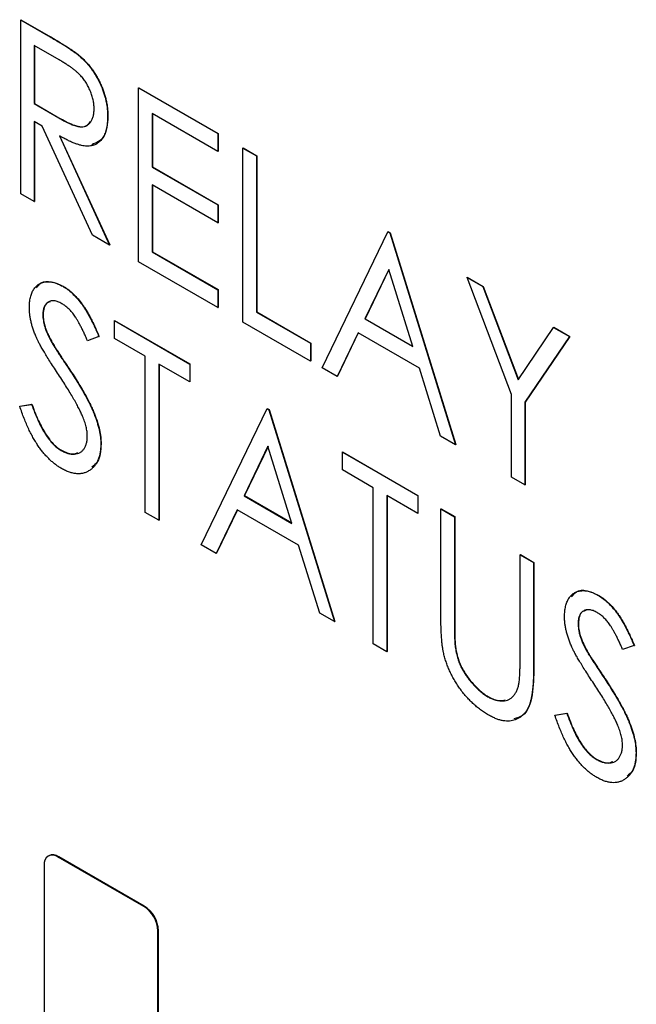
# Model space of a CAD drawing. Header units: millimetres. Extents: x 0 to 420, y 0 to 297.
# Tile 76 of 106: x 325.93 to 329.76, y 215.19 to 221.3. Entities that reach past the tile are written whole.
import ezdxf

# ---------------------------------------------------------------- set-up
doc = ezdxf.new("R2010")
doc.units = ezdxf.units.MM

msp = doc.modelspace()

# ---------------------------------------------------------------- linework, layer by layer
at = {"color": 7, "linetype": 'Continuous', "lineweight": 25}
for p, q in [((325.9346, 221.3015), (325.9363, 221.3025)), ((325.9346, 221.3015), (326.1064, 221.2023)), ((325.9346, 220.2213), (325.9346, 221.3015)), ((325.9363, 221.3025), (326.1082, 221.2033)), ((326.1064, 221.2023), (326.1082, 221.2033)), ((326.1739, 221.0526), (326.0185, 221.1422)), ((326.0185, 221.1422), (326.0185, 220.7822)), ((326.0203, 221.1412), (326.0203, 220.7832)), ((326.3013, 221.0751), (326.3031, 221.0761)), ((326.6661, 220.8792), (326.6679, 220.8802)), ((326.6661, 220.8792), (327.1578, 220.5953)), ((326.6661, 219.7989), (326.6661, 220.8792)), ((326.6679, 220.8802), (327.1596, 220.5963)), ((326.0185, 220.7822), (326.0203, 220.7832)), ((326.0185, 220.7822), (326.1703, 220.693)), ((326.0203, 220.7832), (326.1721, 220.694)), ((326.0687, 220.6424), (326.0185, 220.6714)), ((326.0185, 220.6714), (326.0185, 220.1728)), ((326.0203, 220.6703), (326.0203, 220.1738)), ((326.1703, 220.693), (326.1721, 220.694)), ((326.4743, 220.7011), (326.476, 220.7021)), ((327.1578, 220.4845), (326.7501, 220.7199)), ((326.7501, 220.7199), (326.7501, 220.3875)), ((326.7519, 220.7189), (326.7519, 220.3886)), ((326.3802, 219.964), (326.0687, 220.6424)), ((326.1746, 220.5813), (326.4862, 219.9028)), ((326.1764, 220.5823), (326.488, 219.9038)), ((327.1578, 220.5953), (327.1596, 220.5963)), ((327.1578, 220.5953), (327.1578, 220.4845)), ((327.1596, 220.5963), (327.1596, 220.4855)), ((327.1578, 220.4845), (327.1596, 220.4855)), ((327.3138, 220.5053), (327.3155, 220.5063)), ((327.3138, 220.5053), (327.3977, 220.4568)), ((327.3138, 219.4251), (327.3138, 220.5053)), ((327.3155, 220.5063), (327.3995, 220.4579)), ((327.3977, 220.4568), (327.3995, 220.4579)), ((327.3977, 220.4568), (327.3977, 219.4874)), ((327.3995, 220.4579), (327.3995, 219.4884)), ((326.7501, 220.3875), (326.7519, 220.3886)), ((326.7501, 220.3875), (327.1578, 220.1521)), ((326.7519, 220.3886), (327.1596, 220.1532)), ((327.1578, 220.0413), (326.7501, 220.2767)), ((326.7501, 220.2767), (326.7501, 219.8613)), ((326.7519, 220.2757), (326.7519, 219.8623)), ((326.0185, 220.1728), (325.9346, 220.2213)), ((326.0185, 220.1728), (326.0203, 220.1738)), ((327.1578, 220.1521), (327.1596, 220.1532)), ((327.1578, 220.1521), (327.1578, 220.0413)), ((327.1596, 220.1532), (327.1596, 220.0424)), ((327.1578, 220.0413), (327.1596, 220.0424)), ((326.4862, 219.9028), (326.3802, 219.964)), ((327.8055, 219.1412), (328.2132, 219.9861)), ((328.2132, 219.9861), (328.215, 219.9871)), ((328.2132, 219.9861), (328.2252, 219.9791)), ((328.215, 219.9871), (328.227, 219.9802)), ((328.2252, 219.9791), (328.227, 219.9802)), ((328.2252, 219.9791), (328.633, 218.6635)), ((328.227, 219.9802), (328.6347, 218.6645)), ((326.4862, 219.9028), (326.488, 219.9038)), ((326.7501, 219.8613), (326.7519, 219.8623)), ((326.7501, 219.8613), (327.1578, 219.6259)), ((326.7519, 219.8623), (327.1596, 219.6269)), ((327.1578, 219.5151), (326.6661, 219.7989)), ((328.2192, 219.7526), (328.0708, 219.4451)), ((328.2197, 219.751), (328.0726, 219.4461)), ((328.3676, 219.2737), (328.2192, 219.7526)), ((328.7049, 219.7022), (328.7067, 219.7032)), ((328.7049, 219.7022), (328.8029, 219.6456)), ((328.9808, 218.9762), (328.7049, 219.7022)), ((328.7067, 219.7032), (328.8047, 219.6466)), ((326.1957, 219.6474), (326.1975, 219.6484)), ((328.8029, 219.6456), (328.8047, 219.6466)), ((328.8029, 219.6456), (329.0227, 219.0673)), ((328.8047, 219.6466), (329.0241, 219.0694)), ((327.1578, 219.6259), (327.1596, 219.6269)), ((327.1578, 219.6259), (327.1578, 219.5151)), ((327.1596, 219.6269), (327.1596, 219.5161)), ((327.1578, 219.5151), (327.1596, 219.5161)), ((326.0722, 219.4712), (326.074, 219.4722)), ((327.3977, 219.4874), (327.3995, 219.4884)), ((327.3977, 219.4874), (327.7335, 219.2936)), ((327.3995, 219.4884), (327.7353, 219.2946)), ((328.0708, 219.4451), (328.0726, 219.4461)), ((328.0708, 219.4451), (328.3676, 219.2737)), ((328.0726, 219.4461), (328.3669, 219.2762)), ((326.5159, 219.4349), (326.5177, 219.4359)), ((326.5159, 219.3241), (326.5159, 219.4349)), ((326.5159, 219.4349), (326.9837, 219.1648)), ((326.5177, 219.4359), (326.9854, 219.1659)), ((327.7335, 219.1828), (327.3138, 219.4251)), ((329.0227, 219.0673), (329.2425, 219.3918)), ((329.2425, 219.3918), (329.2443, 219.3929)), ((329.2425, 219.3918), (329.3405, 219.3353)), ((329.2443, 219.3929), (329.3423, 219.3363)), ((326.42, 219.3351), (326.349, 219.3097)), ((326.42, 219.3351), (326.4218, 219.3361)), ((326.7078, 219.2133), (326.5159, 219.3241)), ((328.0288, 219.3585), (327.8982, 219.0877)), ((328.0298, 219.3579), (327.9, 219.0887)), ((328.4096, 219.1387), (328.0288, 219.3585)), ((329.3405, 219.3353), (329.0647, 218.9278)), ((329.3423, 219.3363), (329.0665, 218.9288)), ((329.3405, 219.3353), (329.3423, 219.3363)), ((326.1266, 219.3002), (326.1283, 219.3012)), ((327.7335, 219.2936), (327.7353, 219.2946)), ((327.7335, 219.2936), (327.7335, 219.1828)), ((327.7353, 219.2946), (327.7353, 219.1838)), ((326.7078, 218.2439), (326.7078, 219.2133)), ((326.9837, 219.0541), (326.7918, 219.1648)), ((326.7918, 219.1648), (326.7918, 218.1954)), ((326.7935, 219.1638), (326.7935, 218.1964)), ((326.9837, 219.1648), (326.9854, 219.1659)), ((326.9837, 219.1648), (326.9837, 219.0541)), ((326.9854, 219.1659), (326.9854, 219.0551)), ((327.7335, 219.1828), (327.7353, 219.1838)), ((327.8982, 219.0877), (327.8055, 219.1412)), ((326.2375, 219.1286), (326.2393, 219.1297)), ((327.8982, 219.0877), (327.9, 219.0887)), ((328.5402, 218.7171), (328.4096, 219.1387)), ((326.9837, 219.0541), (326.9854, 219.0551)), ((328.9808, 218.4627), (328.9808, 218.9762)), ((325.9283, 218.9023), (326.0023, 218.9143)), ((325.9283, 218.9023), (325.9301, 218.9033)), ((325.9301, 218.9033), (326.0041, 218.9153)), ((326.0023, 218.9143), (326.0041, 218.9153)), ((329.0647, 218.9278), (329.0665, 218.9288)), ((329.0647, 218.9278), (329.0647, 218.4143)), ((329.0665, 218.9288), (329.0665, 218.4153)), ((327.0556, 218.0431), (327.4634, 218.8879)), ((327.4634, 218.8879), (327.4651, 218.8889)), ((327.4634, 218.8879), (327.4754, 218.881)), ((327.4651, 218.8889), (327.4771, 218.882)), ((327.4754, 218.881), (327.4771, 218.882)), ((327.4754, 218.881), (327.8831, 217.5654)), ((327.4771, 218.882), (327.8849, 217.5664)), ((328.633, 218.6635), (328.5402, 218.7171)), ((326.432, 218.6677), (326.4338, 218.6688)), ((327.4694, 218.6544), (327.321, 218.3469)), ((327.4699, 218.6528), (327.3227, 218.3479)), ((327.6178, 218.1756), (327.4694, 218.6544)), ((328.633, 218.6635), (328.6347, 218.6645)), ((326.185, 218.6288), (326.1868, 218.6298)), ((327.9311, 218.6179), (327.9329, 218.6189)), ((327.9311, 218.5071), (327.9311, 218.6179)), ((327.9311, 218.6179), (328.3988, 218.3479)), ((327.9329, 218.6189), (328.4006, 218.3489)), ((328.123, 218.3963), (327.9311, 218.5071)), ((329.0647, 218.4143), (328.9808, 218.4627)), ((329.0647, 218.4143), (329.0665, 218.4153)), ((327.321, 218.3469), (327.3227, 218.3479)), ((327.321, 218.3469), (327.6178, 218.1756)), ((327.3227, 218.3479), (327.617, 218.1781)), ((328.123, 217.4269), (328.123, 218.3963)), ((328.3988, 218.2371), (328.2069, 218.3479)), ((328.2069, 218.3479), (328.2069, 217.3784)), ((328.2087, 218.3469), (328.2087, 217.3795)), ((328.3988, 218.3479), (328.4006, 218.3489)), ((328.3988, 218.3479), (328.3988, 218.2371)), ((328.4006, 218.3489), (328.4006, 218.2381)), ((326.7918, 218.1954), (326.7078, 218.2439)), ((327.279, 218.2604), (327.1484, 217.9895)), ((327.28, 218.2598), (327.1501, 217.9906)), ((327.6598, 218.0405), (327.279, 218.2604)), ((328.3988, 218.2371), (328.4006, 218.2381)), ((328.5427, 218.2648), (328.5445, 218.2658)), ((328.5427, 218.2648), (328.6267, 218.2163)), ((328.5427, 217.6124), (328.5427, 218.2648)), ((328.5445, 218.2658), (328.6285, 218.2174)), ((326.7918, 218.1954), (326.7935, 218.1964)), ((328.6267, 218.2163), (328.6285, 218.2174)), ((328.6267, 218.2163), (328.6267, 217.5691)), ((328.6285, 218.2174), (328.6285, 217.5701)), ((327.1484, 217.9895), (327.0556, 218.0431)), ((327.7904, 217.6189), (327.6598, 218.0405)), ((327.1484, 217.9895), (327.1501, 217.9906)), ((329.0344, 217.981), (329.0362, 217.982)), ((329.0344, 217.3337), (329.0344, 217.981)), ((329.0344, 217.981), (329.1184, 217.9325)), ((329.0362, 217.982), (329.1202, 217.9335)), ((329.1184, 217.9325), (329.1202, 217.9335)), ((329.1184, 217.9325), (329.1184, 217.2801)), ((329.1202, 217.9335), (329.1202, 217.2811)), ((329.5177, 217.7297), (329.5195, 217.7307)), ((327.8831, 217.5654), (327.7904, 217.6189)), ((327.8831, 217.5654), (327.8849, 217.5664)), ((328.6267, 217.5691), (328.6285, 217.5701)), ((329.3942, 217.5534), (329.396, 217.5544)), ((328.2069, 217.3784), (328.123, 217.4269)), ((328.2069, 217.3784), (328.2087, 217.3795)), ((328.6303, 217.4234), (328.632, 217.4244)), ((329.4486, 217.3825), (329.4503, 217.3835)), ((329.742, 217.4173), (329.671, 217.3919)), ((329.742, 217.4173), (329.7438, 217.4183)), ((329.1184, 217.2801), (329.1202, 217.2811)), ((329.5595, 217.2109), (329.5613, 217.2119)), ((328.8347, 217.0991), (328.8365, 217.1002)), ((329.2503, 216.9845), (329.3243, 216.9965)), ((329.2503, 216.9845), (329.2521, 216.9855)), ((329.2521, 216.9855), (329.3261, 216.9975)), ((329.3243, 216.9965), (329.3261, 216.9975)), ((329.507, 216.711), (329.5088, 216.712)), ((329.754, 216.75), (329.7558, 216.751)), ((326.1087, 216.1122), (326.1052, 216.1102)), ((326.1677, 216.104), (326.1712, 216.1061)), ((326.698, 215.7979), (326.1677, 216.104)), ((326.7016, 215.7999), (326.1712, 216.1061)), ((326.0793, 216.053), (326.0793, 214.9506)), ((326.698, 215.7979), (326.7016, 215.7999)), ((326.7864, 215.6448), (326.79, 215.6468)), ((326.7864, 214.5424), (326.7864, 215.6448)), ((326.79, 214.5445), (326.79, 215.6468))]:
    msp.add_line(p, q, dxfattribs=at)
for centre, radius, start, end in [((326.1332, 216.0617), 0.0546, 50.79671, 189.21404), ((326.1346, 216.0549), 0.0629, 54.38242, 114.30712), ((326.5945, 215.636), 0.1921, 2.60548, 57.39452), ((326.5981, 215.6381), 0.1921, 2.60548, 57.39452)]:
    msp.add_arc(centre, radius, start, end, dxfattribs=at)
for points, knots in [([(326.1064, 221.2023), (326.1179, 221.1956), (326.14, 221.1828), (326.1716, 221.164), (326.2003, 221.146), (326.2261, 221.1298), (326.249, 221.1142), (326.2691, 221.1005), (326.2862, 221.0876), (326.2966, 221.079), (326.3013, 221.0751)], [0, 0, 0, 0, 0.176242, 0.33814, 0.484799, 0.617149, 0.734395, 0.837422, 0.92561, 1, 1, 1, 1]), ([(326.1082, 221.2033), (326.1197, 221.1966), (326.1417, 221.1838), (326.1733, 221.165), (326.2021, 221.147), (326.2279, 221.1308), (326.2508, 221.1153), (326.2708, 221.1015), (326.288, 221.0887), (326.2983, 221.08), (326.3031, 221.0761)], [0, 0, 0, 0, 0.176242, 0.33814, 0.484799, 0.617149, 0.734395, 0.837422, 0.92561, 1, 1, 1, 1]), ([(326.3903, 220.7497), (326.39, 220.7586), (326.3895, 220.7761), (326.3848, 220.8038), (326.3773, 220.832), (326.3667, 220.8603), (326.354, 220.8879), (326.339, 220.9139), (326.3222, 220.9379), (326.3064, 220.9561), (326.2924, 220.9699), (326.2802, 220.9809), (326.2664, 220.992), (326.251, 221.0034), (326.234, 221.0155), (326.2154, 221.0277), (326.1951, 221.0402), (326.1811, 221.0483), (326.1739, 221.0526)], [0, 0, 0, 0, 0.074206, 0.146692, 0.218332, 0.29067, 0.362618, 0.431553, 0.499554, 0.567987, 0.604677, 0.646293, 0.69288, 0.744014, 0.799888, 0.86174, 0.928424, 1, 1, 1, 1]), ([(326.3013, 221.0751), (326.3076, 221.0695), (326.32, 221.0584), (326.3379, 221.0399), (326.3549, 221.0206), (326.3712, 221.0003), (326.3862, 220.9786), (326.4005, 220.956), (326.4141, 220.9324), (326.4263, 220.9078), (326.4377, 220.8827), (326.4473, 220.8572), (326.4559, 220.8314), (326.4626, 220.8055), (326.4678, 220.7796), (326.4716, 220.7534), (326.4738, 220.727), (326.4741, 220.7098), (326.4743, 220.7011)], [0, 0, 0, 0, 0.061387, 0.1214951, 0.1810892, 0.2400382, 0.2986442, 0.3579899, 0.4184412, 0.480043, 0.5418672, 0.6041732, 0.6666824, 0.7298994, 0.7945383, 0.8604552, 0.9292113, 1, 1, 1, 1]), ([(326.3031, 221.0761), (326.3093, 221.0705), (326.3218, 221.0595), (326.3396, 221.0409), (326.3567, 221.0216), (326.3729, 221.0013), (326.388, 220.9796), (326.4022, 220.957), (326.4158, 220.9335), (326.428, 220.9088), (326.4394, 220.8837), (326.449, 220.8582), (326.4576, 220.8324), (326.4643, 220.8066), (326.4696, 220.7806), (326.4733, 220.7544), (326.4756, 220.7281), (326.4759, 220.7108), (326.476, 220.7021)], [0, 0, 0, 0, 0.061387, 0.1214951, 0.1810892, 0.2400382, 0.2986442, 0.3579899, 0.4184412, 0.480043, 0.5418672, 0.6041732, 0.6666824, 0.7298994, 0.7945383, 0.8604552, 0.9292113, 1, 1, 1, 1]), ([(326.1703, 220.693), (326.1774, 220.6889), (326.1912, 220.681), (326.211, 220.6707), (326.2295, 220.6615), (326.2465, 220.6538), (326.2621, 220.6476), (326.2762, 220.6429), (326.289, 220.6395), (326.3039, 220.6372), (326.3206, 220.6373), (326.3386, 220.6416), (326.3541, 220.6506), (326.367, 220.6639), (326.3775, 220.6806), (326.3848, 220.7008), (326.3895, 220.7237), (326.39, 220.741), (326.3903, 220.7497)], [0, 0, 0, 0, 0.068884, 0.133004, 0.192369, 0.247684, 0.298447, 0.344783, 0.387444, 0.426058, 0.498477, 0.568226, 0.638295, 0.709239, 0.781676, 0.852765, 0.925523, 1, 1, 1, 1]), ([(326.1721, 220.694), (326.2007, 220.6781), (326.2576, 220.6463), (326.3345, 220.6287), (326.3588, 220.6599), (326.3677, 220.6714)], [0, 0, 0, 0, 0.390441, 0.776823, 1, 1, 1, 1]), ([(326.4743, 220.7011), (326.4739, 220.6869), (326.4731, 220.6593), (326.4669, 220.6222), (326.4563, 220.5903), (326.4417, 220.5635), (326.4231, 220.5426), (326.401, 220.5274), (326.3749, 220.519), (326.3506, 220.5169), (326.3291, 220.5187), (326.3114, 220.5218), (326.2921, 220.5272), (326.2715, 220.5341), (326.2493, 220.543), (326.2258, 220.5539), (326.2007, 220.5666), (326.1835, 220.5763), (326.1746, 220.5813)], [0, 0, 0, 0, 0.083484, 0.162613, 0.23918, 0.314494, 0.388385, 0.460717, 0.533791, 0.609022, 0.648239, 0.690365, 0.734562, 0.781635, 0.831635, 0.884694, 0.940506, 1, 1, 1, 1]), ([(326.476, 220.7021), (326.4724, 220.6544), (326.4657, 220.5648), (326.4049, 220.5385), (326.3765, 220.5263)], [0, 0, 0, 0, 0.532647, 1, 1, 1, 1]), ([(325.9883, 219.5151), (325.9886, 219.5263), (325.9892, 219.5485), (325.9944, 219.5785), (326.0027, 219.6052), (326.0142, 219.6282), (326.0291, 219.6468), (326.0465, 219.6616), (326.0672, 219.6708), (326.0899, 219.6758), (326.1146, 219.6759), (326.1406, 219.6718), (326.1679, 219.6621), (326.1864, 219.6524), (326.1957, 219.6474)], [0, 0, 0, 0, 0.088291, 0.174419, 0.258423, 0.342317, 0.425287, 0.506935, 0.587922, 0.670559, 0.753145, 0.834844, 0.916686, 1, 1, 1, 1]), ([(326.0325, 219.6378), (326.0414, 219.6495), (326.0632, 219.6781), (326.1242, 219.6815), (326.173, 219.6595), (326.1975, 219.6484)], [0, 0, 0, 0, 0.255474, 0.627847, 1, 1, 1, 1]), ([(326.1957, 219.6474), (326.2057, 219.6412), (326.2254, 219.629), (326.2545, 219.6045), (326.2824, 219.5758), (326.3049, 219.5486), (326.3224, 219.5242), (326.336, 219.5036), (326.3494, 219.4807), (326.3634, 219.4558), (326.3773, 219.4286), (326.3916, 219.3994), (326.4058, 219.368), (326.4152, 219.3463), (326.42, 219.3351)], [0, 0, 0, 0, 0.103822, 0.2059191, 0.309231, 0.4156525, 0.4722204, 0.5328577, 0.5978194, 0.6678575, 0.7431765, 0.8234483, 0.9089421, 1, 1, 1, 1]), ([(326.1975, 219.6484), (326.2074, 219.6423), (326.2272, 219.63), (326.2563, 219.6055), (326.2842, 219.5769), (326.3067, 219.5496), (326.3242, 219.5252), (326.3378, 219.5046), (326.3512, 219.4817), (326.3651, 219.4568), (326.3791, 219.4297), (326.3934, 219.4004), (326.4075, 219.369), (326.4169, 219.3473), (326.4218, 219.3361)], [0, 0, 0, 0, 0.103822, 0.2059191, 0.309231, 0.4156525, 0.4722204, 0.5328577, 0.5978194, 0.6678575, 0.7431765, 0.8234483, 0.9089421, 1, 1, 1, 1]), ([(326.0344, 219.324), (326.0307, 219.3325), (326.0234, 219.3493), (326.014, 219.3743), (326.006, 219.3989), (325.9997, 219.423), (325.9946, 219.4468), (325.9908, 219.4701), (325.9888, 219.493), (325.9884, 219.5077), (325.9883, 219.5151)], [0, 0, 0, 0, 0.1308768, 0.2577192, 0.3823161, 0.5066263, 0.6283018, 0.7515267, 0.8754702, 1, 1, 1, 1]), ([(326.1908, 219.5394), (326.1825, 219.5439), (326.1663, 219.5525), (326.1433, 219.5578), (326.1226, 219.5573), (326.1049, 219.5501), (326.0904, 219.5376), (326.0797, 219.5203), (326.0733, 219.4979), (326.0726, 219.4802), (326.0722, 219.4712)], [0, 0, 0, 0, 0.133507, 0.258557, 0.380724, 0.504971, 0.628085, 0.748901, 0.871477, 1, 1, 1, 1]), ([(326.1204, 219.5516), (326.1133, 219.5502), (326.0948, 219.5465), (326.0775, 219.5175), (326.0751, 219.4873), (326.074, 219.4722)], [0, 0, 0, 0, 0.236603, 0.618132, 1, 1, 1, 1]), ([(326.349, 219.3097), (326.345, 219.3188), (326.3374, 219.3362), (326.3259, 219.3613), (326.3149, 219.3843), (326.3042, 219.4052), (326.2941, 219.4242), (326.2844, 219.4411), (326.2751, 219.456), (326.2633, 219.4728), (326.2486, 219.4913), (326.2301, 219.5107), (326.2107, 219.5269), (326.1975, 219.5353), (326.1908, 219.5394)], [0, 0, 0, 0, 0.102557, 0.196911, 0.284395, 0.364416, 0.437215, 0.503536, 0.563602, 0.61645, 0.714669, 0.808954, 0.904132, 1, 1, 1, 1]), ([(326.0722, 219.4712), (326.0723, 219.4653), (326.0726, 219.4536), (326.075, 219.4351), (326.0785, 219.4161), (326.0837, 219.3961), (326.0909, 219.3748), (326.1006, 219.3517), (326.1125, 219.3265), (326.1217, 219.3093), (326.1266, 219.3002)], [0, 0, 0, 0, 0.110385, 0.220503, 0.331137, 0.443585, 0.563154, 0.695062, 0.839762, 1, 1, 1, 1]), ([(326.074, 219.4722), (326.0741, 219.4663), (326.0744, 219.4546), (326.0768, 219.4361), (326.0803, 219.4171), (326.0854, 219.3971), (326.0927, 219.3758), (326.1024, 219.3527), (326.1143, 219.3275), (326.1235, 219.3103), (326.1283, 219.3012)], [0, 0, 0, 0, 0.110385, 0.220503, 0.331137, 0.443585, 0.563154, 0.695062, 0.839762, 1, 1, 1, 1]), ([(326.1697, 219.099), (326.161, 219.1121), (326.1444, 219.1372), (326.1211, 219.1735), (326.1004, 219.2066), (326.0822, 219.2363), (326.0665, 219.2628), (326.0532, 219.286), (326.0427, 219.3061), (326.0369, 219.3184), (326.0344, 219.324)], [0, 0, 0, 0, 0.1795352, 0.3445064, 0.4921306, 0.6246399, 0.7420993, 0.843179, 0.9295396, 1, 1, 1, 1]), ([(326.1266, 219.3002), (326.1283, 219.2971), (326.1326, 219.2896), (326.1406, 219.2769), (326.1508, 219.2607), (326.1634, 219.241), (326.1784, 219.2177), (326.1961, 219.1912), (326.216, 219.1611), (326.23, 219.1398), (326.2375, 219.1286)], [0, 0, 0, 0, 0.053039, 0.126288, 0.218872, 0.334457, 0.469409, 0.625738, 0.802267, 1, 1, 1, 1]), ([(326.1283, 219.3012), (326.1301, 219.2981), (326.1344, 219.2906), (326.1423, 219.2779), (326.1526, 219.2617), (326.1652, 219.242), (326.1802, 219.2187), (326.1979, 219.1923), (326.2177, 219.1621), (326.2318, 219.1409), (326.2393, 219.1297)], [0, 0, 0, 0, 0.053039, 0.126288, 0.218872, 0.334457, 0.469409, 0.625738, 0.802267, 1, 1, 1, 1]), ([(326.3184, 218.8408), (326.3148, 218.8492), (326.307, 218.8666), (326.2936, 218.8935), (326.2781, 218.9226), (326.2606, 218.9539), (326.2408, 218.9872), (326.2191, 219.0226), (326.1953, 219.0602), (326.1784, 219.0858), (326.1697, 219.099)], [0, 0, 0, 0, 0.092213, 0.193119, 0.303009, 0.423363, 0.552489, 0.69176, 0.840671, 1, 1, 1, 1]), ([(326.2375, 219.1286), (326.2465, 219.1149), (326.2638, 219.0884), (326.2885, 219.0492), (326.311, 219.0121), (326.3312, 218.9768), (326.3493, 218.9436), (326.3651, 218.9124), (326.3789, 218.8831), (326.3938, 218.8471), (326.409, 218.8046), (326.4224, 218.7559), (326.4304, 218.71), (326.4315, 218.6817), (326.432, 218.6677)], [0, 0, 0, 0, 0.093761, 0.181614, 0.264342, 0.341677, 0.41338, 0.479975, 0.541968, 0.599292, 0.705911, 0.807015, 0.904485, 1, 1, 1, 1]), ([(326.2393, 219.1297), (326.2482, 219.116), (326.2656, 219.0894), (326.2902, 219.0502), (326.3128, 219.0131), (326.333, 218.9778), (326.3511, 218.9447), (326.3668, 218.9134), (326.3806, 218.8841), (326.3956, 218.8481), (326.4107, 218.8056), (326.4242, 218.7569), (326.4321, 218.711), (326.4332, 218.6828), (326.4338, 218.6688)], [0, 0, 0, 0, 0.093761, 0.181614, 0.264342, 0.341677, 0.41338, 0.479975, 0.541968, 0.599292, 0.705911, 0.807015, 0.904485, 1, 1, 1, 1]), ([(326.188, 218.5163), (326.1816, 218.5201), (326.1688, 218.5278), (326.1498, 218.5416), (326.1312, 218.5562), (326.1132, 218.5728), (326.0956, 218.5906), (326.0784, 218.6098), (326.0617, 218.6305), (326.0454, 218.6528), (326.0295, 218.6768), (326.0141, 218.7029), (325.9988, 218.731), (325.9841, 218.7612), (325.9696, 218.7935), (325.9554, 218.8279), (325.9415, 218.8644), (325.9328, 218.8894), (325.9283, 218.9023)], [0, 0, 0, 0, 0.055089, 0.109447, 0.163323, 0.216767, 0.269874, 0.324148, 0.378969, 0.434708, 0.492467, 0.553707, 0.618022, 0.686132, 0.757893, 0.834258, 0.914668, 1, 1, 1, 1]), ([(326.0023, 218.9143), (326.0089, 218.8963), (326.0214, 218.862), (326.0422, 218.8131), (326.0639, 218.7694), (326.0865, 218.7307), (326.1099, 218.6971), (326.1341, 218.6687), (326.1593, 218.6452), (326.1765, 218.6342), (326.185, 218.6288)], [0, 0, 0, 0, 0.165307, 0.315251, 0.451801, 0.576089, 0.690151, 0.796612, 0.898685, 1, 1, 1, 1]), ([(326.0041, 218.9153), (326.0106, 218.8973), (326.0232, 218.863), (326.044, 218.8142), (326.0657, 218.7704), (326.0882, 218.7317), (326.1116, 218.6981), (326.1359, 218.6698), (326.1611, 218.6463), (326.1782, 218.6353), (326.1868, 218.6298)], [0, 0, 0, 0, 0.165307, 0.315251, 0.451801, 0.576089, 0.690151, 0.796612, 0.898685, 1, 1, 1, 1]), ([(326.348, 218.7177), (326.3477, 218.7269), (326.3469, 218.7455), (326.3413, 218.7758), (326.3317, 218.8079), (326.3229, 218.8296), (326.3184, 218.8408)], [0, 0, 0, 0, 0.238336, 0.482311, 0.73314, 1, 1, 1, 1]), ([(326.185, 218.6288), (326.1923, 218.6248), (326.2069, 218.6169), (326.2282, 218.6097), (326.2489, 218.6055), (326.2685, 218.6052), (326.2869, 218.608), (326.3029, 218.615), (326.3168, 218.625), (326.328, 218.6389), (326.337, 218.6552), (326.3434, 218.6739), (326.3473, 218.6947), (326.3478, 218.71), (326.348, 218.7177)], [0, 0, 0, 0, 0.086779, 0.172012, 0.257, 0.344091, 0.430347, 0.513787, 0.595624, 0.677565, 0.75969, 0.839996, 0.919133, 1, 1, 1, 1]), ([(326.432, 218.6677), (326.4318, 218.6582), (326.4314, 218.6393), (326.4278, 218.6132), (326.4225, 218.5889), (326.4145, 218.5673), (326.4047, 218.5475), (326.3921, 218.5305), (326.3776, 218.5156), (326.3611, 218.5031), (326.3431, 218.4932), (326.3238, 218.4866), (326.3036, 218.4831), (326.2822, 218.4833), (326.26, 218.4865), (326.2369, 218.493), (326.2127, 218.5026), (326.1963, 218.5117), (326.188, 218.5163)], [0, 0, 0, 0, 0.064367, 0.127345, 0.188922, 0.250384, 0.312021, 0.374404, 0.437663, 0.502985, 0.567803, 0.63098, 0.692076, 0.752595, 0.813028, 0.874016, 0.936113, 1, 1, 1, 1]), ([(326.4338, 218.6688), (326.4309, 218.6271), (326.4265, 218.563), (326.3895, 218.5347), (326.3765, 218.5248)], [0, 0, 0, 0, 0.649379, 1, 1, 1, 1]), ([(326.1868, 218.6298), (326.211, 218.6181), (326.2494, 218.5995), (326.2782, 218.6112), (326.2888, 218.6156)], [0, 0, 0, 0, 0.631663, 1, 1, 1, 1]), ([(329.3103, 217.5973), (329.3106, 217.6086), (329.3112, 217.6308), (329.3165, 217.6607), (329.3247, 217.6875), (329.3363, 217.7105), (329.3512, 217.7291), (329.3685, 217.7439), (329.3892, 217.753), (329.4119, 217.7581), (329.4367, 217.7582), (329.4626, 217.7541), (329.4899, 217.7444), (329.5084, 217.7346), (329.5177, 217.7297)], [0, 0, 0, 0, 0.0882908, 0.1744188, 0.2584228, 0.3423174, 0.4252869, 0.5069347, 0.5879222, 0.670559, 0.7531449, 0.8348442, 0.9166861, 1, 1, 1, 1]), ([(329.3545, 217.7201), (329.3634, 217.7317), (329.3852, 217.7603), (329.4462, 217.7637), (329.4951, 217.7417), (329.5195, 217.7307)], [0, 0, 0, 0, 0.255474, 0.627847, 1, 1, 1, 1]), ([(329.5177, 217.7297), (329.5277, 217.7235), (329.5475, 217.7112), (329.5765, 217.6867), (329.6045, 217.6581), (329.6269, 217.6308), (329.6444, 217.6064), (329.658, 217.5858), (329.6714, 217.5629), (329.6854, 217.5381), (329.6993, 217.5109), (329.7136, 217.4817), (329.7278, 217.4502), (329.7372, 217.4285), (329.742, 217.4173)], [0, 0, 0, 0, 0.103822, 0.205919, 0.309231, 0.415653, 0.47222, 0.532858, 0.597819, 0.667857, 0.743177, 0.823448, 0.908942, 1, 1, 1, 1]), ([(329.5195, 217.7307), (329.5295, 217.7245), (329.5492, 217.7122), (329.5783, 217.6877), (329.6062, 217.6591), (329.6287, 217.6319), (329.6462, 217.6074), (329.6598, 217.5869), (329.6732, 217.564), (329.6871, 217.5391), (329.7011, 217.5119), (329.7154, 217.4827), (329.7296, 217.4512), (329.739, 217.4295), (329.7438, 217.4183)], [0, 0, 0, 0, 0.103822, 0.205919, 0.309231, 0.415653, 0.47222, 0.532858, 0.597819, 0.667857, 0.743177, 0.823448, 0.908942, 1, 1, 1, 1]), ([(328.5587, 217.3756), (328.5573, 217.3821), (328.5545, 217.3962), (328.5515, 217.4186), (328.5487, 217.444), (328.5465, 217.4722), (328.5449, 217.5031), (328.5435, 217.5371), (328.5428, 217.5738), (328.5428, 217.5992), (328.5427, 217.6124)], [0, 0, 0, 0, 0.077936, 0.169149, 0.274074, 0.391816, 0.523462, 0.668216, 0.827041, 1, 1, 1, 1]), ([(329.5129, 217.6217), (329.5045, 217.6261), (329.4883, 217.6348), (329.4653, 217.64), (329.4446, 217.6396), (329.4269, 217.6323), (329.4124, 217.6199), (329.4017, 217.6026), (329.3953, 217.5802), (329.3946, 217.5625), (329.3942, 217.5534)], [0, 0, 0, 0, 0.133507, 0.258557, 0.380724, 0.504971, 0.628085, 0.748901, 0.871477, 1, 1, 1, 1]), ([(329.4425, 217.6338), (329.4354, 217.6324), (329.4168, 217.6287), (329.3995, 217.5997), (329.3972, 217.5695), (329.396, 217.5544)], [0, 0, 0, 0, 0.236603, 0.618132, 1, 1, 1, 1]), ([(329.671, 217.3919), (329.667, 217.401), (329.6594, 217.4185), (329.6479, 217.4436), (329.637, 217.4666), (329.6262, 217.4875), (329.6161, 217.5064), (329.6064, 217.5233), (329.5971, 217.5382), (329.5854, 217.5551), (329.5706, 217.5735), (329.5521, 217.5929), (329.5327, 217.6092), (329.5195, 217.6175), (329.5129, 217.6217)], [0, 0, 0, 0, 0.102557, 0.196911, 0.284395, 0.364416, 0.437215, 0.503536, 0.563602, 0.61645, 0.714669, 0.808954, 0.904132, 1, 1, 1, 1]), ([(328.6267, 217.5691), (328.6267, 217.56), (328.6267, 217.5426), (328.6268, 217.5178), (328.6272, 217.4955), (328.6276, 217.476), (328.6278, 217.4592), (328.6287, 217.4448), (328.6294, 217.4333), (328.63, 217.4264), (328.6303, 217.4234)], [0, 0, 0, 0, 0.191105, 0.362655, 0.516171, 0.650128, 0.766034, 0.862527, 0.941006, 1, 1, 1, 1]), ([(328.6285, 217.5701), (328.6284, 217.561), (328.6284, 217.5436), (328.6286, 217.5188), (328.629, 217.4966), (328.6294, 217.477), (328.6296, 217.4603), (328.6305, 217.4459), (328.6311, 217.4343), (328.6318, 217.4274), (328.632, 217.4244)], [0, 0, 0, 0, 0.191105, 0.362655, 0.516171, 0.650128, 0.766034, 0.862527, 0.941006, 1, 1, 1, 1]), ([(329.3564, 217.4063), (329.3527, 217.4148), (329.3454, 217.4315), (329.336, 217.4565), (329.328, 217.4811), (329.3218, 217.5052), (329.3166, 217.529), (329.3128, 217.5524), (329.3108, 217.5752), (329.3104, 217.5899), (329.3103, 217.5973)], [0, 0, 0, 0, 0.130877, 0.257719, 0.382316, 0.506626, 0.628302, 0.751527, 0.87547, 1, 1, 1, 1]), ([(329.3942, 217.5534), (329.3944, 217.5475), (329.3947, 217.5358), (329.3971, 217.5173), (329.4006, 217.4983), (329.4057, 217.4784), (329.413, 217.457), (329.4227, 217.4339), (329.4346, 217.4088), (329.4437, 217.3915), (329.4486, 217.3825)], [0, 0, 0, 0, 0.110385, 0.220503, 0.331137, 0.443585, 0.563154, 0.695062, 0.839762, 1, 1, 1, 1]), ([(329.396, 217.5544), (329.3961, 217.5486), (329.3964, 217.5369), (329.3988, 217.5183), (329.4023, 217.4993), (329.4074, 217.4794), (329.4147, 217.458), (329.4244, 217.435), (329.4363, 217.4098), (329.4455, 217.3925), (329.4503, 217.3835)], [0, 0, 0, 0, 0.110385, 0.220503, 0.331137, 0.443585, 0.563154, 0.695062, 0.839762, 1, 1, 1, 1]), ([(328.8394, 216.9857), (328.8308, 216.9909), (328.8138, 217.0011), (328.7889, 217.0183), (328.7649, 217.0372), (328.7417, 217.0571), (328.7197, 217.0788), (328.6984, 217.1017), (328.6783, 217.1262), (328.659, 217.1518), (328.641, 217.1783), (328.6247, 217.2054), (328.6096, 217.2329), (328.5963, 217.2608), (328.5843, 217.289), (328.5744, 217.3176), (328.5653, 217.3466), (328.5609, 217.3658), (328.5587, 217.3756)], [0, 0, 0, 0, 0.069994, 0.137225, 0.203144, 0.267439, 0.330757, 0.392722, 0.455101, 0.517382, 0.579131, 0.639383, 0.69929, 0.758596, 0.817649, 0.877496, 0.938128, 1, 1, 1, 1]), ([(328.6303, 217.4234), (328.6315, 217.4125), (328.6339, 217.3914), (328.6405, 217.3597), (328.6494, 217.3292), (328.6602, 217.2997), (328.6744, 217.2708), (328.6913, 217.2421), (328.7117, 217.2135), (328.7345, 217.1852), (328.7591, 217.1586), (328.7842, 217.135), (328.8094, 217.1147), (328.8263, 217.1043), (328.8347, 217.0991)], [0, 0, 0, 0, 0.0889375, 0.1727267, 0.251185, 0.3263801, 0.4009876, 0.479456, 0.5624606, 0.6520321, 0.742988, 0.8310174, 0.9158505, 1, 1, 1, 1]), ([(328.632, 217.4244), (328.6333, 217.4135), (328.6357, 217.3925), (328.6422, 217.3607), (328.6512, 217.3302), (328.662, 217.3007), (328.6761, 217.2718), (328.6931, 217.2431), (328.7135, 217.2145), (328.7363, 217.1862), (328.7609, 217.1596), (328.786, 217.136), (328.8112, 217.1157), (328.8281, 217.1053), (328.8365, 217.1002)], [0, 0, 0, 0, 0.0889375, 0.1727267, 0.251185, 0.3263801, 0.4009876, 0.479456, 0.5624606, 0.6520321, 0.742988, 0.8310174, 0.9158505, 1, 1, 1, 1]), ([(329.4917, 217.1812), (329.483, 217.1943), (329.4664, 217.2195), (329.4431, 217.2557), (329.4224, 217.2888), (329.4042, 217.3185), (329.3885, 217.345), (329.3752, 217.3683), (329.3647, 217.3883), (329.359, 217.4007), (329.3564, 217.4063)], [0, 0, 0, 0, 0.179535, 0.344506, 0.492131, 0.62464, 0.742099, 0.843179, 0.92954, 1, 1, 1, 1]), ([(329.4486, 217.3825), (329.4504, 217.3793), (329.4546, 217.3718), (329.4626, 217.3592), (329.4728, 217.3429), (329.4854, 217.3232), (329.5005, 217.2999), (329.5181, 217.2735), (329.538, 217.2433), (329.5521, 217.2221), (329.5595, 217.2109)], [0, 0, 0, 0, 0.053039, 0.126288, 0.218872, 0.334457, 0.469409, 0.625738, 0.802267, 1, 1, 1, 1]), ([(329.4503, 217.3835), (329.4521, 217.3803), (329.4564, 217.3728), (329.4643, 217.3602), (329.4746, 217.344), (329.4872, 217.3243), (329.5022, 217.301), (329.5199, 217.2745), (329.5398, 217.2443), (329.5538, 217.2231), (329.5613, 217.2119)], [0, 0, 0, 0, 0.053039, 0.126288, 0.218872, 0.334457, 0.469409, 0.625738, 0.802267, 1, 1, 1, 1]), ([(329.0255, 217.1712), (329.0262, 217.1746), (329.0278, 217.1822), (329.0296, 217.1955), (329.031, 217.2117), (329.0324, 217.2305), (329.0332, 217.2523), (329.034, 217.2769), (329.0343, 217.3044), (329.0344, 217.3237), (329.0344, 217.3337)], [0, 0, 0, 0, 0.069596, 0.155423, 0.257515, 0.37358, 0.506166, 0.6554, 0.819993, 1, 1, 1, 1]), ([(329.1184, 217.2801), (329.1183, 217.2684), (329.1182, 217.2455), (329.117, 217.2126), (329.1154, 217.1816), (329.113, 217.1528), (329.1096, 217.1264), (329.1056, 217.102), (329.1013, 217.0794), (329.0958, 217.0592), (329.0895, 217.0407), (329.0815, 217.0241), (329.0724, 217.0087), (329.0615, 216.9953), (329.0497, 216.9827), (329.0359, 216.9725), (329.021, 216.9634), (329.0048, 216.9559), (328.9874, 216.9505), (328.9689, 216.9479), (328.9495, 216.9475), (328.9293, 216.9497), (328.9081, 216.9549), (328.8859, 216.9625), (328.8629, 216.9727), (328.8473, 216.9813), (328.8394, 216.9857)], [0, 0, 0, 0, 0.055741, 0.108782, 0.159483, 0.20722, 0.252436, 0.295103, 0.335609, 0.373517, 0.409957, 0.446416, 0.482967, 0.519684, 0.557168, 0.594999, 0.634172, 0.674127, 0.714136, 0.754079, 0.793688, 0.83312, 0.873373, 0.914549, 0.95654, 1, 1, 1, 1]), ([(329.1202, 217.2811), (329.1189, 217.2234), (329.1162, 217.1086), (329.0764, 216.9829), (329.0152, 216.9678), (328.9958, 216.963)], [0, 0, 0, 0, 0.408175, 0.812197, 1, 1, 1, 1]), ([(329.5595, 217.2109), (329.5685, 217.1972), (329.5859, 217.1706), (329.6105, 217.1314), (329.633, 217.0943), (329.6532, 217.059), (329.6713, 217.0259), (329.6871, 216.9946), (329.7009, 216.9653), (329.7159, 216.9293), (329.731, 216.8868), (329.7444, 216.8381), (329.7524, 216.7922), (329.7535, 216.764), (329.754, 216.75)], [0, 0, 0, 0, 0.093761, 0.181614, 0.264342, 0.341677, 0.41338, 0.479975, 0.541968, 0.599292, 0.705911, 0.807015, 0.904485, 1, 1, 1, 1]), ([(329.5613, 217.2119), (329.5703, 217.1982), (329.5876, 217.1716), (329.6122, 217.1324), (329.6348, 217.0953), (329.655, 217.0601), (329.6731, 217.0269), (329.6889, 216.9956), (329.7027, 216.9663), (329.7176, 216.9303), (329.7328, 216.8878), (329.7462, 216.8392), (329.7542, 216.7932), (329.7553, 216.765), (329.7558, 216.751)], [0, 0, 0, 0, 0.093761, 0.181614, 0.264342, 0.341677, 0.41338, 0.479975, 0.541968, 0.599292, 0.705911, 0.807015, 0.904485, 1, 1, 1, 1]), ([(328.8347, 217.0991), (328.8419, 217.0953), (328.8564, 217.0876), (328.8778, 217.0794), (328.8986, 217.0747), (328.9189, 217.0726), (328.938, 217.0741), (328.9559, 217.0784), (328.9719, 217.086), (328.9863, 217.0967), (328.999, 217.1106), (329.0097, 217.1277), (329.019, 217.1478), (329.0233, 217.1633), (329.0255, 217.1712)], [0, 0, 0, 0, 0.081412, 0.161686, 0.242811, 0.324775, 0.407586, 0.488453, 0.56979, 0.650718, 0.733306, 0.819186, 0.907133, 1, 1, 1, 1]), ([(329.6405, 216.9231), (329.6368, 216.9314), (329.6291, 216.9488), (329.6156, 216.9758), (329.6002, 217.0049), (329.5826, 217.0361), (329.5628, 217.0694), (329.5411, 217.1049), (329.5173, 217.1425), (329.5004, 217.168), (329.4917, 217.1812)], [0, 0, 0, 0, 0.092213, 0.193119, 0.303009, 0.423363, 0.552489, 0.69176, 0.840671, 1, 1, 1, 1]), ([(328.8365, 217.1002), (328.862, 217.0877), (328.9008, 217.0688), (328.9313, 217.0778), (328.9417, 217.0809)], [0, 0, 0, 0, 0.658591, 1, 1, 1, 1]), ([(329.51, 216.5985), (329.5036, 216.6024), (329.4908, 216.6101), (329.4718, 216.6238), (329.4532, 216.6385), (329.4352, 216.6551), (329.4176, 216.6728), (329.4004, 216.692), (329.3837, 216.7128), (329.3675, 216.735), (329.3516, 216.7591), (329.3361, 216.7851), (329.3208, 216.8133), (329.3061, 216.8435), (329.2916, 216.8758), (329.2774, 216.9101), (329.2635, 216.9466), (329.2548, 216.9716), (329.2503, 216.9845)], [0, 0, 0, 0, 0.055089, 0.109447, 0.163323, 0.216767, 0.269874, 0.324148, 0.378969, 0.434708, 0.492467, 0.553707, 0.618022, 0.686132, 0.757893, 0.834258, 0.914668, 1, 1, 1, 1]), ([(329.3243, 216.9965), (329.3309, 216.9785), (329.3434, 216.9443), (329.3642, 216.8954), (329.3859, 216.8516), (329.4085, 216.813), (329.4319, 216.7793), (329.4562, 216.751), (329.4813, 216.7275), (329.4985, 216.7165), (329.507, 216.711)], [0, 0, 0, 0, 0.165307, 0.315251, 0.451801, 0.576089, 0.690151, 0.796612, 0.898685, 1, 1, 1, 1]), ([(329.3261, 216.9975), (329.3327, 216.9796), (329.3452, 216.9453), (329.366, 216.8964), (329.3877, 216.8527), (329.4102, 216.814), (329.4336, 216.7804), (329.4579, 216.752), (329.4831, 216.7285), (329.5003, 216.7175), (329.5088, 216.712)], [0, 0, 0, 0, 0.165307, 0.315251, 0.451801, 0.576089, 0.690151, 0.796612, 0.898685, 1, 1, 1, 1]), ([(329.6701, 216.8), (329.6697, 216.8092), (329.6689, 216.8278), (329.6633, 216.858), (329.6537, 216.8901), (329.645, 216.9119), (329.6405, 216.9231)], [0, 0, 0, 0, 0.238336, 0.482311, 0.73314, 1, 1, 1, 1]), ([(329.507, 216.711), (329.5144, 216.707), (329.5289, 216.6992), (329.5502, 216.6919), (329.5709, 216.6877), (329.5906, 216.6875), (329.6089, 216.6902), (329.6249, 216.6973), (329.6389, 216.7072), (329.65, 216.7211), (329.659, 216.7374), (329.6654, 216.7561), (329.6693, 216.7769), (329.6698, 216.7922), (329.6701, 216.8)], [0, 0, 0, 0, 0.086779, 0.172012, 0.257, 0.344091, 0.430347, 0.513787, 0.595624, 0.677565, 0.75969, 0.839996, 0.919133, 1, 1, 1, 1]), ([(329.5088, 216.712), (329.533, 216.7003), (329.5714, 216.6818), (329.6002, 216.6935), (329.6108, 216.6978)], [0, 0, 0, 0, 0.631663, 1, 1, 1, 1]), ([(329.754, 216.75), (329.7538, 216.7404), (329.7534, 216.7215), (329.7499, 216.6954), (329.7446, 216.6711), (329.7365, 216.6496), (329.7267, 216.6297), (329.7141, 216.6128), (329.6996, 216.5978), (329.6831, 216.5853), (329.6651, 216.5754), (329.6458, 216.5689), (329.6256, 216.5653), (329.6043, 216.5655), (329.5821, 216.5688), (329.5589, 216.5752), (329.5348, 216.5849), (329.5184, 216.5939), (329.51, 216.5985)], [0, 0, 0, 0, 0.064367, 0.127345, 0.188922, 0.250384, 0.312021, 0.374404, 0.437663, 0.502985, 0.567803, 0.63098, 0.692076, 0.752595, 0.813028, 0.874016, 0.936113, 1, 1, 1, 1]), ([(329.7558, 216.751), (329.7529, 216.7094), (329.7486, 216.6452), (329.7115, 216.617), (329.6985, 216.6071)], [0, 0, 0, 0, 0.6493793, 1, 1, 1, 1])]:
    msp.add_open_spline(points, degree=3, knots=knots, dxfattribs=at)

doc.saveas('drawing.dxf')
